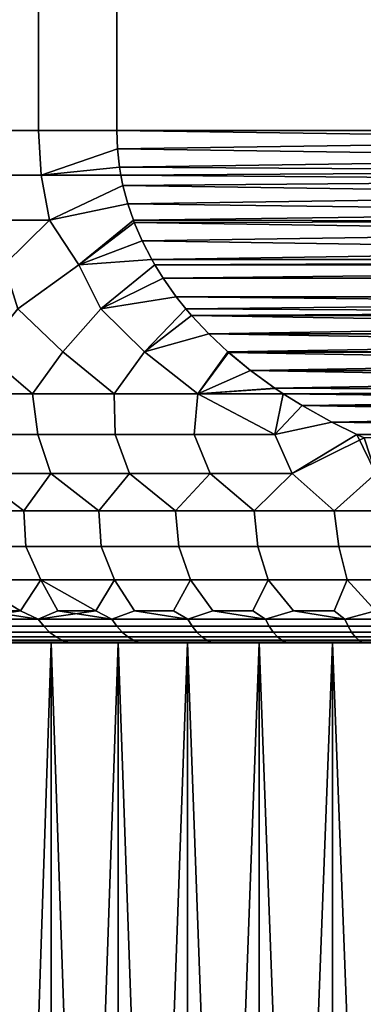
# Model space of a CAD drawing. Header units: metres. Extents: x -109 to 109, y -100 to 58.
# Tile 52 of 256: x -82.26 to -79.58, y 8.18 to 15.86. Entities that reach past the tile are written whole.
import ezdxf

# ---------------------------------------------------------------- set-up
doc = ezdxf.new("R2010")
doc.units = ezdxf.units.M
doc.layers.add('solid_21_062_100_XXX', color=7, linetype='CONTINUOUS')

msp = doc.modelspace()

# ---------------------------------------------------------------- linework, layer by layer
at = {"layer": 'solid_21_062_100_XXX'}
for points in [[(-82.70784, 15, 11.422026), (-82.111366, 15, 11.726574), (-82.111366, 23, 11.726574), (-82.70784, 23, 11.422026)], [(-82.111366, 15, -11.726574), (-82.70784, 15, -11.422026), (-82.70784, 23, -11.422026), (-82.111366, 23, -11.726574)], [(-82.111366, 15, 11.726574), (-81.5, 15, 12), (-81.5, 23, 12), (-82.111366, 23, 11.726574)], [(-81.5, 15, -12), (-82.111366, 15, -11.726574), (-82.111366, 23, -11.726574), (-81.5, 23, -12)], [(-71.5, 15, 12), (-71.5, 23, 12), (-81.5, 23, 12), (-81.5, 15, 12)], [(-71.5, 23, -12), (-71.5, 15, -12), (-81.5, 15, -12), (-81.5, 23, -12)], [(-82.089478, 14.650459, -11.723474), (-82.696609, 14.650459, -11.414207), (-82.70784, 15, -11.422026), (-82.111366, 15, -11.726574)], [(-82.70784, 15, 11.422026), (-82.696609, 14.650459, 11.414207), (-82.089478, 14.650459, 11.723474), (-82.111366, 15, 11.726574)], [(-81.494682, 14.857022, -12), (-82.089478, 14.650459, -11.723474), (-82.111366, 15, -11.726574), (-81.5, 15, -12)], [(-81.494698, 14.857216, 12), (-81.5, 15, 12), (-82.111366, 15, 11.726574), (-82.089478, 14.650459, 11.723474)], [(-71.521317, 14.714043, -12), (-81.494682, 14.857022, -12), (-81.5, 15, -12), (-71.505302, 14.857216, -12)], [(-71.505302, 14.857216, -12), (-81.5, 15, -12), (-71.5, 15, -12)], [(-71.5, 15, 12), (-81.5, 15, 12), (-81.494698, 14.857216, 12)], [(-71.5, 15, 12), (-81.494698, 14.857216, 12), (-81.478683, 14.714043, 12), (-71.505318, 14.857022, 12)], [(-81.494698, 14.857216, 12), (-82.089478, 14.650459, 11.723474), (-81.478683, 14.714043, 12)], [(-81.494682, 14.857022, -12), (-81.478638, 14.713709, -12), (-82.089478, 14.650459, -11.723474)], [(-71.531876, 14.650528, -12), (-81.478638, 14.713709, -12), (-81.494682, 14.857022, -12), (-71.521317, 14.714043, -12)], [(-71.505318, 14.857022, 12), (-81.478683, 14.714043, 12), (-81.468124, 14.650528, 12), (-71.521362, 14.713709, 12)], [(-81.478683, 14.714043, 12), (-82.089478, 14.650459, 11.723474), (-81.468124, 14.650528, 12)], [(-81.478638, 14.713709, -12), (-81.468117, 14.650512, -12), (-82.089478, 14.650459, -11.723474)], [(-71.548195, 14.570699, -12), (-81.468117, 14.650512, -12), (-81.478638, 14.713709, -12), (-71.531876, 14.650528, -12)], [(-71.521362, 14.713709, 12), (-81.468124, 14.650528, 12), (-81.451805, 14.570699, 12), (-71.531883, 14.650512, 12)], [(-82.696609, 14.650459, 11.414207), (-82.663116, 14.298781, 11.39007), (-82.024773, 14.298781, 11.713009), (-82.089478, 14.650459, 11.723474)], [(-82.024773, 14.298781, -11.713009), (-82.663116, 14.298781, -11.390069), (-82.696609, 14.650459, -11.414207), (-82.089478, 14.650459, -11.723474)], [(-81.451805, 14.570699, 12), (-81.468124, 14.650528, 12), (-82.089478, 14.650459, 11.723474), (-82.024773, 14.298781, 11.713009)], [(-81.451721, 14.57034, -12), (-82.024773, 14.298781, -11.713009), (-82.089478, 14.650459, -11.723474), (-81.468117, 14.650512, -12)], [(-71.586372, 14.426672, -12), (-81.451721, 14.57034, -12), (-81.468117, 14.650512, -12), (-71.548195, 14.570699, -12)], [(-71.531883, 14.650512, 12), (-81.451805, 14.570699, 12), (-81.413628, 14.426672, 12), (-71.548279, 14.57034, 12)], [(-81.451805, 14.570699, 12), (-82.024773, 14.298781, 11.713009), (-81.413628, 14.426672, 12)], [(-81.413567, 14.426476, -12), (-82.024773, 14.298781, -11.713009), (-81.451721, 14.57034, -12)], [(-71.629898, 14.298823, -12), (-81.413567, 14.426476, -12), (-81.451721, 14.57034, -12), (-71.586372, 14.426672, -12)], [(-71.548279, 14.57034, 12), (-81.413628, 14.426672, 12), (-81.370102, 14.298823, 12), (-71.586433, 14.426476, 12)], [(-81.413628, 14.426672, 12), (-82.024773, 14.298781, 11.713009), (-81.796288, 13.95061, 11.750161), (-81.370102, 14.298823, 12)], [(-81.796288, 13.95061, -11.750161), (-82.024773, 14.298781, -11.713009), (-81.413567, 14.426476, -12), (-81.370102, 14.298828, -12)], [(-71.636284, 14.282084, -12), (-81.370102, 14.298828, -12), (-81.413567, 14.426476, -12), (-71.629898, 14.298823, -12)], [(-71.586433, 14.426476, 12), (-81.370102, 14.298823, 12), (-81.363716, 14.282084, 12), (-71.629898, 14.298828, 12)], [(-82.024773, 14.298781, 11.713009), (-82.663116, 14.298781, 11.39007), (-82.37764, 13.95061, 11.470409)], [(-82.37764, 13.95061, -11.47041), (-82.663116, 14.298781, -11.390069), (-82.024773, 14.298781, -11.713009)], [(-82.024773, 14.298781, 11.713009), (-82.37764, 13.95061, 11.470409), (-82.271187, 13.607689, 11.427626), (-81.796288, 13.95061, 11.750161)], [(-82.271194, 13.607689, -11.427624), (-82.37764, 13.95061, -11.47041), (-82.024773, 14.298781, -11.713009), (-81.796288, 13.95061, -11.750161)], [(-81.796288, 13.95061, -11.750161), (-81.370102, 14.298828, -12), (-81.363686, 14.282003, -12)], [(-81.363716, 14.282084, 12), (-81.370102, 14.298823, 12), (-81.796288, 13.95061, 11.750161)], [(-71.698257, 14.137442, -12), (-81.363686, 14.282003, -12), (-81.370102, 14.298828, -12), (-71.636284, 14.282084, -12)], [(-71.629898, 14.298828, 12), (-81.363716, 14.282084, 12), (-81.301743, 14.137442, 12), (-71.636314, 14.282003, 12)], [(-81.301743, 14.137442, 12), (-81.363716, 14.282084, 12), (-81.796288, 13.95061, 11.750161)], [(-81.301712, 14.137367, -12), (-81.796288, 13.95061, -11.750161), (-81.363686, 14.282003, -12)], [(-71.773033, 13.992505, -12), (-81.301712, 14.137367, -12), (-81.363686, 14.282003, -12), (-71.698257, 14.137442, -12)], [(-71.636314, 14.282003, 12), (-81.301743, 14.137442, 12), (-81.226967, 13.992505, 12), (-71.698288, 14.137368, 12)], [(-81.301743, 14.137442, 12), (-81.796288, 13.95061, 11.750161), (-81.226967, 13.992505, 12)], [(-81.301712, 14.137367, -12), (-81.226982, 13.992528, -12), (-81.796288, 13.95061, -11.750161)], [(-71.773033, 13.992505, -12), (-81.226982, 13.992528, -12), (-81.301712, 14.137367, -12)], [(-71.698288, 14.137368, 12), (-81.226967, 13.992505, 12), (-81.202957, 13.950764, 12), (-71.773018, 13.992528, 12)], [(-81.623131, 13.607689, -11.732466), (-81.796288, 13.95061, -11.750161), (-81.226982, 13.992528, -12), (-81.202957, 13.950767, -12)], [(-81.226967, 13.992505, 12), (-81.796288, 13.95061, 11.750161), (-81.623131, 13.607689, 11.732468), (-81.202957, 13.950764, 12)], [(-71.773033, 13.992505, -12), (-71.797043, 13.950764, -12), (-81.202957, 13.950767, -12), (-81.226982, 13.992528, -12)], [(-71.773018, 13.992528, 12), (-81.202957, 13.950764, 12), (-81.138443, 13.847089, 12), (-71.797043, 13.950767, 12)], [(-81.921585, 13.271732, -11.475559), (-82.271194, 13.607689, -11.427624), (-81.796288, 13.95061, -11.750161), (-81.623131, 13.607689, -11.732466)], [(-81.796288, 13.95061, 11.750161), (-82.271187, 13.607689, 11.427626), (-81.921562, 13.271732, 11.47557), (-81.623131, 13.607689, 11.732468)], [(-81.623131, 13.607689, -11.732466), (-81.202957, 13.950767, -12), (-81.138542, 13.847238, -12)], [(-81.138443, 13.847089, 12), (-81.202957, 13.950764, 12), (-81.623131, 13.607689, 11.732468)], [(-71.797043, 13.950764, -12), (-71.861557, 13.847089, -12), (-81.138542, 13.847238, -12), (-81.202957, 13.950767, -12)], [(-71.861458, 13.847238, 12), (-71.797043, 13.950767, 12), (-81.138443, 13.847089, 12)], [(-81.035599, 13.701855, -12), (-81.623131, 13.607689, -11.732466), (-81.138542, 13.847238, -12)], [(-81.138443, 13.847089, 12), (-81.623131, 13.607689, 11.732468), (-81.0354, 13.701591, 12)], [(-71.9646, 13.701591, -12), (-81.035599, 13.701855, -12), (-81.138542, 13.847238, -12), (-71.861557, 13.847089, -12)], [(-71.861458, 13.847238, 12), (-81.138443, 13.847089, 12), (-81.0354, 13.701591, 12), (-71.964401, 13.701855, 12)], [(-81.284409, 13.271732, -11.755488), (-81.623131, 13.607689, -11.732466), (-81.035599, 13.701855, -12), (-80.960709, 13.607801, -12)], [(-81.0354, 13.701591, 12), (-81.623131, 13.607689, 11.732468), (-81.284386, 13.271732, 11.755498), (-80.960701, 13.60779, 12)], [(-72.083092, 13.556369, -12), (-80.960709, 13.607801, -12), (-81.035599, 13.701855, -12), (-72.039299, 13.60779, -12)], [(-72.039299, 13.60779, -12), (-81.035599, 13.701855, -12), (-71.9646, 13.701591, -12)], [(-71.964401, 13.701855, 12), (-81.0354, 13.701591, 12), (-80.960701, 13.60779, 12)], [(-71.964401, 13.701855, 12), (-80.960701, 13.60779, 12), (-80.916908, 13.556369, 12), (-72.039291, 13.607801, 12)], [(-82.158516, 12.944422, -11.210818), (-82.542465, 13.271732, -11.161123), (-82.271194, 13.607689, -11.427624), (-81.921585, 13.271732, -11.475559)], [(-82.271187, 13.607689, 11.427626), (-82.542442, 13.271732, 11.161136), (-82.158531, 12.944422, 11.210811), (-81.921562, 13.271732, 11.47557)], [(-81.520439, 12.944422, -11.51071), (-81.921585, 13.271732, -11.475559), (-81.623131, 13.607689, -11.732466), (-81.284409, 13.271732, -11.755488)], [(-81.623131, 13.607689, 11.732468), (-81.921562, 13.271732, 11.47557), (-81.520454, 12.944422, 11.510704), (-81.284386, 13.271732, 11.755498)], [(-81.284409, 13.271732, -11.755488), (-80.960709, 13.607801, -12), (-80.917175, 13.556676, -12)], [(-80.916908, 13.556369, 12), (-80.960701, 13.60779, 12), (-81.284386, 13.271732, 11.755498)], [(-72.083092, 13.556369, -12), (-80.917175, 13.556676, -12), (-80.960709, 13.607801, -12)], [(-72.082825, 13.556676, 12), (-72.039291, 13.607801, 12), (-80.916908, 13.556369, 12)], [(-80.781952, 13.411857, -12), (-81.284409, 13.271732, -11.755488), (-80.917175, 13.556676, -12)], [(-80.916908, 13.556369, 12), (-81.284386, 13.271732, 11.755498), (-80.781624, 13.411524, 12)], [(-72.083092, 13.556369, -12), (-80.781952, 13.411857, -12), (-80.917175, 13.556676, -12)], [(-72.218048, 13.411857, 12), (-72.082825, 13.556676, 12), (-80.916908, 13.556369, 12)], [(-72.218048, 13.411857, 12), (-80.916908, 13.556369, 12), (-80.781624, 13.411524, 12)], [(-72.218376, 13.411524, -12), (-80.781952, 13.411857, -12), (-72.083092, 13.556369, -12)], [(-80.866539, 12.944422, -11.77432), (-81.284409, 13.271732, -11.755488), (-80.781952, 13.411857, -12), (-80.633057, 13.271733, -12)], [(-80.781624, 13.411524, 12), (-81.284386, 13.271732, 11.755498), (-80.866547, 12.944422, 11.774315), (-80.633049, 13.271733, 12)], [(-72.366951, 13.271734, -12), (-80.633057, 13.271733, -12), (-80.781952, 13.411857, -12)], [(-72.366951, 13.271734, -12), (-80.781952, 13.411857, -12), (-72.218376, 13.411524, -12)], [(-72.218048, 13.411857, 12), (-80.781624, 13.411524, 12), (-80.633049, 13.271733, 12)], [(-72.218048, 13.411857, 12), (-80.633049, 13.271733, 12), (-72.366943, 13.271733, 12)], [(-82.542442, 13.271732, 11.161136), (-82.77877, 12.944422, 10.875581), (-82.158531, 12.944422, 11.210811)], [(-82.158516, 12.944422, -11.210818), (-82.778755, 12.944422, -10.87559), (-82.542465, 13.271732, -11.161123)], [(-81.921562, 13.271732, 11.47557), (-82.158531, 12.944422, 11.210811), (-81.520454, 12.944422, 11.510704)], [(-81.520439, 12.944422, -11.51071), (-82.158516, 12.944422, -11.210818), (-81.921585, 13.271732, -11.475559)], [(-81.284386, 13.271732, 11.755498), (-81.520454, 12.944422, 11.510704), (-80.866547, 12.944422, 11.774315)], [(-80.866539, 12.944422, -11.77432), (-81.520439, 12.944422, -11.51071), (-81.284409, 13.271732, -11.755488)], [(-80.628479, 13.267694, 12), (-80.633049, 13.271733, 12), (-80.866547, 12.944422, 11.774315)], [(-80.456528, 13.125757, 12), (-80.628479, 13.267694, 12), (-80.866547, 12.944422, 11.774315)], [(-80.866539, 12.944422, -11.77432), (-80.633057, 13.271733, -12), (-80.628914, 13.268078, -12)], [(-80.457024, 13.126146, -12), (-80.866539, 12.944422, -11.77432), (-80.628914, 13.268078, -12)], [(-72.371521, 13.267694, -12), (-80.633057, 13.271733, -12), (-72.366951, 13.271734, -12)], [(-72.371521, 13.267694, -12), (-80.628914, 13.268078, -12), (-80.633057, 13.271733, -12)], [(-72.366943, 13.271733, 12), (-80.633049, 13.271733, 12), (-80.628479, 13.267694, 12)], [(-72.371521, 13.267694, -12), (-80.457024, 13.126146, -12), (-80.628914, 13.268078, -12)], [(-72.371086, 13.268078, 12), (-72.366943, 13.271733, 12), (-80.628479, 13.267694, 12)], [(-72.542976, 13.126146, 12), (-72.371086, 13.268078, 12), (-80.628479, 13.267694, 12)], [(-72.542976, 13.126146, 12), (-80.628479, 13.267694, 12), (-80.456528, 13.125757, 12)], [(-72.543472, 13.125757, -12), (-80.457024, 13.126146, -12), (-72.371521, 13.267694, -12)], [(-80.456528, 13.125757, 12), (-80.866547, 12.944422, 11.774315), (-80.264847, 12.986665, 12)], [(-80.457024, 13.126146, -12), (-80.265427, 12.987057, -12), (-80.866539, 12.944422, -11.77432)], [(-72.543472, 13.125757, -12), (-80.265427, 12.987057, -12), (-80.457024, 13.126146, -12)], [(-72.542976, 13.126146, 12), (-80.456528, 13.125757, 12), (-72.734573, 12.987057, 12)], [(-72.734573, 12.987057, 12), (-80.456528, 13.125757, 12), (-80.264847, 12.986665, 12)], [(-72.735153, 12.986665, -12), (-80.265427, 12.987057, -12), (-72.543472, 13.125757, -12)], [(-82.158531, 12.944422, 11.210811), (-82.77877, 12.944422, 10.875581), (-82.700897, 12.627393, 10.739607), (-82.114845, 12.627393, 11.057295)], [(-82.700912, 12.627393, -10.739595), (-82.778755, 12.944422, -10.87559), (-82.158516, 12.944422, -11.210818), (-82.114868, 12.627393, -11.057284)], [(-81.520454, 12.944422, 11.510704), (-82.158531, 12.944422, 11.210811), (-82.114845, 12.627393, 11.057295), (-81.512573, 12.627393, 11.343032)], [(-82.114868, 12.627393, -11.057284), (-82.158516, 12.944422, -11.210818), (-81.520439, 12.944422, -11.51071), (-81.512596, 12.627393, -11.343022)], [(-80.866547, 12.944422, 11.774315), (-81.520454, 12.944422, 11.510704), (-81.512573, 12.627393, 11.343032), (-80.895813, 12.627393, 11.595993)], [(-81.512596, 12.627393, -11.343022), (-81.520439, 12.944422, -11.51071), (-80.866539, 12.944422, -11.77432), (-80.895836, 12.627393, -11.595984)], [(-80.26638, 12.627393, -11.815441), (-80.895836, 12.627393, -11.595984), (-80.866539, 12.944422, -11.77432)], [(-80.200996, 12.944057, 12), (-80.866547, 12.944422, 11.774315), (-80.895813, 12.627393, 11.595993), (-80.266357, 12.627393, 11.815448)], [(-80.264847, 12.986665, 12), (-80.866547, 12.944422, 11.774315), (-80.200996, 12.944057, 12)], [(-80.26638, 12.627393, -11.815441), (-80.866539, 12.944422, -11.77432), (-80.265427, 12.987057, -12), (-80.201012, 12.944067, -12)], [(-80.26638, 12.627393, -11.815441), (-80.201012, 12.944067, -12), (-80.053818, 12.852178, -12)], [(-80.053139, 12.851773, 12), (-80.200996, 12.944057, 12), (-80.266357, 12.627393, 11.815448)], [(-72.799004, 12.944057, -12), (-80.201012, 12.944067, -12), (-80.265427, 12.987057, -12)], [(-72.799004, 12.944057, -12), (-80.265427, 12.987057, -12), (-72.735153, 12.986665, -12)], [(-72.734573, 12.987057, 12), (-80.264847, 12.986665, 12), (-80.200996, 12.944057, 12)], [(-72.946861, 12.851773, -12), (-80.053818, 12.852178, -12), (-80.201012, 12.944067, -12)], [(-72.946861, 12.851773, -12), (-80.201012, 12.944067, -12), (-72.799004, 12.944057, -12)], [(-72.734573, 12.987057, 12), (-80.200996, 12.944057, 12), (-72.798988, 12.944067, 12)], [(-72.798988, 12.944067, 12), (-80.200996, 12.944057, 12), (-80.053139, 12.851773, 12)], [(-72.946182, 12.852178, 12), (-72.798988, 12.944067, 12), (-80.053139, 12.851773, 12)], [(-79.821922, 12.722777, -12), (-80.26638, 12.627393, -11.815441), (-80.053818, 12.852178, -12)], [(-80.053139, 12.851773, 12), (-80.266357, 12.627393, 11.815448), (-79.821236, 12.722417, 12)], [(-72.946861, 12.851773, -12), (-79.821922, 12.722777, -12), (-80.053818, 12.852178, -12)], [(-73.178078, 12.722777, 12), (-72.946182, 12.852178, 12), (-80.053139, 12.851773, 12)], [(-73.178078, 12.722777, 12), (-80.053139, 12.851773, 12), (-79.821236, 12.722417, 12)], [(-73.178764, 12.722417, -12), (-79.821922, 12.722777, -12), (-72.946861, 12.851773, -12)], [(-80.130409, 12.322234, -11.670896), (-80.26638, 12.627393, -11.815441), (-79.821922, 12.722777, -12), (-79.627846, 12.626903, -12)], [(-79.821236, 12.722417, 12), (-80.266357, 12.627393, 11.815448), (-80.130402, 12.322234, 11.670898), (-79.627838, 12.626899, 12)], [(-73.372162, 12.626899, -12), (-79.627846, 12.626903, -12), (-79.821922, 12.722777, -12)], [(-73.372162, 12.626899, -12), (-79.821922, 12.722777, -12), (-73.178764, 12.722417, -12)], [(-73.178078, 12.722777, 12), (-79.821236, 12.722417, 12), (-79.627838, 12.626899, 12)], [(-73.178078, 12.722777, 12), (-79.627838, 12.626899, 12), (-73.372154, 12.626903, 12)], [(-82.014633, 12.322234, -10.907727), (-82.611267, 12.322234, -10.584992), (-82.700912, 12.627393, -10.739595), (-82.114868, 12.627393, -11.057284)], [(-82.700897, 12.627393, 10.739607), (-82.611259, 12.322234, 10.584997), (-82.014626, 12.322234, 10.907732), (-82.114845, 12.627393, 11.057295)], [(-81.401009, 12.322234, -11.196866), (-82.014633, 12.322234, -10.907727), (-82.114868, 12.627393, -11.057284), (-81.512596, 12.627393, -11.343022)], [(-82.114845, 12.627393, 11.057295), (-82.014626, 12.322234, 10.907732), (-81.401001, 12.322234, 11.19687), (-81.512573, 12.627393, 11.343032)], [(-80.772285, 12.322234, -11.451517), (-81.401009, 12.322234, -11.196866), (-81.512596, 12.627393, -11.343022), (-80.895836, 12.627393, -11.595984)], [(-81.512573, 12.627393, 11.343032), (-81.401001, 12.322234, 11.19687), (-80.772278, 12.322234, 11.45152), (-80.895813, 12.627393, 11.595993)], [(-80.130409, 12.322234, -11.670896), (-80.772285, 12.322234, -11.451517), (-80.895836, 12.627393, -11.595984), (-80.26638, 12.627393, -11.815441)], [(-80.895813, 12.627393, 11.595993), (-80.772278, 12.322234, 11.45152), (-80.130402, 12.322234, 11.670898), (-80.266357, 12.627393, 11.815448)], [(-80.130409, 12.322234, -11.670896), (-79.627846, 12.626903, -12), (-79.569511, 12.600049, -12)], [(-79.627838, 12.626899, 12), (-80.130402, 12.322234, 11.670898), (-79.804199, 12.03047, 11.55971), (-79.477341, 12.322234, 11.85433)], [(-73.431183, 12.599733, -12), (-79.569511, 12.600049, -12), (-79.627846, 12.626903, -12)], [(-73.431183, 12.599733, -12), (-79.627846, 12.626903, -12), (-73.372162, 12.626899, -12)], [(-73.372154, 12.626903, 12), (-79.627838, 12.626899, 12), (-79.568817, 12.599733, 12)], [(-79.568817, 12.599733, 12), (-79.627838, 12.626899, 12), (-79.477341, 12.322234, 11.85433)], [(-79.569511, 12.600049, -12), (-79.477348, 12.322234, -11.854327), (-79.80407, 12.03047, -11.559748), (-80.130409, 12.322234, -11.670896)], [(-82.611259, 12.322234, 10.584997), (-82.791405, 12.03047, 10.245141), (-82.224403, 12.03047, 10.572411)], [(-82.611267, 12.322234, -10.584992), (-82.224236, 12.03047, -10.572498), (-82.791237, 12.03047, -10.245244)], [(-82.014633, 12.322234, -10.907727), (-82.224236, 12.03047, -10.572498), (-82.611267, 12.322234, -10.584992)], [(-82.014626, 12.322234, 10.907732), (-82.611259, 12.322234, 10.584997), (-82.224403, 12.03047, 10.572411)], [(-82.014626, 12.322234, 10.907732), (-82.224403, 12.03047, 10.572411), (-81.640427, 12.03047, 10.868332)], [(-82.014633, 12.322234, -10.907727), (-81.640274, 12.03047, -10.868406), (-82.224236, 12.03047, -10.572498)], [(-81.401009, 12.322234, -11.196866), (-81.640274, 12.03047, -10.868406), (-82.014633, 12.322234, -10.907727)], [(-81.401001, 12.322234, 11.19687), (-82.014626, 12.322234, 10.907732), (-81.640427, 12.03047, 10.868332)], [(-81.401001, 12.322234, 11.19687), (-81.640427, 12.03047, 10.868332), (-81.041214, 12.03047, 11.132028)], [(-81.401009, 12.322234, -11.196866), (-81.041061, 12.03047, -11.132089), (-81.640274, 12.03047, -10.868406)], [(-80.772285, 12.322234, -11.451517), (-81.041061, 12.03047, -11.132089), (-81.401009, 12.322234, -11.196866)], [(-80.772278, 12.322234, 11.45152), (-81.401001, 12.322234, 11.19687), (-81.041214, 12.03047, 11.132028)], [(-80.772278, 12.322234, 11.45152), (-81.041214, 12.03047, 11.132028), (-80.428528, 12.03047, 11.362715)], [(-80.772285, 12.322234, -11.451517), (-80.428391, 12.03047, -11.362763), (-81.041061, 12.03047, -11.132089)], [(-80.130409, 12.322234, -11.670896), (-80.428391, 12.03047, -11.362763), (-80.772285, 12.322234, -11.451517)], [(-80.130402, 12.322234, 11.670898), (-80.772278, 12.322234, 11.45152), (-80.428528, 12.03047, 11.362715)], [(-80.130402, 12.322234, 11.670898), (-80.428528, 12.03047, 11.362715), (-79.804199, 12.03047, 11.55971)], [(-80.130409, 12.322234, -11.670896), (-79.80407, 12.03047, -11.559748), (-80.428391, 12.03047, -11.362763)], [(-79.477341, 12.322234, 11.85433), (-79.804199, 12.03047, 11.55971), (-79.170074, 12.03047, 11.722429)], [(-79.477348, 12.322234, -11.854327), (-79.169952, 12.03047, -11.722457), (-79.80407, 12.03047, -11.559748)], [(-82.224403, 12.03047, 10.572411), (-82.791405, 12.03047, 10.245141), (-82.779419, 11.753561, 9.993644), (-82.209198, 11.753561, 10.330011)], [(-82.224236, 12.03047, -10.572498), (-82.209198, 11.753561, -10.330011), (-82.779419, 11.753561, -9.993644), (-82.791237, 12.03047, -10.245244)], [(-81.640427, 12.03047, 10.868332), (-82.224403, 12.03047, 10.572411), (-82.209198, 11.753561, 10.330011), (-81.621002, 11.753561, 10.633878)], [(-81.640274, 12.03047, -10.868406), (-81.621002, 11.753561, -10.633878), (-82.209198, 11.753561, -10.330011), (-82.224236, 12.03047, -10.572498)], [(-81.041214, 12.03047, 11.132028), (-81.640427, 12.03047, 10.868332), (-81.621002, 11.753561, 10.633878), (-81.016701, 11.753561, 10.904285)], [(-81.041061, 12.03047, -11.132089), (-81.016701, 11.753561, -10.904285), (-81.621002, 11.753561, -10.633878), (-81.640274, 12.03047, -10.868406)], [(-80.428528, 12.03047, 11.362715), (-81.041214, 12.03047, 11.132028), (-81.016701, 11.753561, 10.904285), (-80.398186, 11.753561, 11.140385)], [(-80.428391, 12.03047, -11.362763), (-80.398186, 11.753561, -11.140385), (-81.016701, 11.753561, -10.904285), (-81.041061, 12.03047, -11.132089)], [(-79.804199, 12.03047, 11.55971), (-80.428528, 12.03047, 11.362715), (-80.398186, 11.753561, 11.140385), (-79.76741, 11.753561, 11.341432)], [(-79.80407, 12.03047, -11.559748), (-79.76741, 11.753561, -11.341432), (-80.398186, 11.753561, -11.140385), (-80.428391, 12.03047, -11.362763)], [(-79.170074, 12.03047, 11.722429), (-79.804199, 12.03047, 11.55971), (-79.76741, 11.753561, 11.341432), (-79.12635, 11.753561, 11.506795)], [(-79.169952, 12.03047, -11.722457), (-79.12635, 11.753561, -11.506795), (-79.76741, 11.753561, -11.341432), (-79.80407, 12.03047, -11.559748)], [(-82.652275, 11.492891, 9.791292), (-82.093597, 11.492891, 10.12085), (-82.209198, 11.753561, 10.330011), (-82.779419, 11.753561, 9.993644)], [(-82.093597, 11.492891, -10.12085), (-82.652275, 11.492891, -9.791292), (-82.779419, 11.753561, -9.993644), (-82.209198, 11.753561, -10.330011)], [(-82.093597, 11.492891, 10.12085), (-81.517319, 11.492891, 10.418563), (-81.621002, 11.753561, 10.633878), (-82.209198, 11.753561, 10.330011)], [(-81.517319, 11.492891, -10.418563), (-82.093597, 11.492891, -10.12085), (-82.209198, 11.753561, -10.330011), (-81.621002, 11.753561, -10.633878)], [(-81.517319, 11.492891, 10.418563), (-80.925247, 11.492891, 10.683496), (-81.016701, 11.753561, 10.904285), (-81.621002, 11.753561, 10.633878)], [(-80.925247, 11.492891, -10.683496), (-81.517319, 11.492891, -10.418563), (-81.621002, 11.753561, -10.633878), (-81.016701, 11.753561, -10.904285)], [(-80.925247, 11.492891, 10.683496), (-80.31926, 11.492891, 10.914814), (-80.398186, 11.753561, 11.140385), (-81.016701, 11.753561, 10.904285)], [(-80.31926, 11.492891, -10.914814), (-80.925247, 11.492891, -10.683496), (-81.016701, 11.753561, -10.904285), (-80.398186, 11.753561, -11.140385)], [(-80.31926, 11.492891, 10.914814), (-79.701248, 11.492891, 11.111791), (-79.76741, 11.753561, 11.341432), (-80.398186, 11.753561, 11.140385)], [(-79.701248, 11.492891, -11.111791), (-80.31926, 11.492891, -10.914814), (-80.398186, 11.753561, -11.140385), (-79.76741, 11.753561, -11.341432)], [(-79.701248, 11.492891, 11.111791), (-79.073174, 11.492891, 11.273806), (-79.12635, 11.753561, 11.506795), (-79.76741, 11.753561, 11.341432)], [(-79.073174, 11.492891, -11.273806), (-79.701248, 11.492891, -11.111791), (-79.76741, 11.753561, -11.341432), (-79.12635, 11.753561, -11.506795)], [(-82.250053, 11.25, 9.735986), (-82.093597, 11.492891, 10.12085), (-82.652275, 11.492891, 9.791292)], [(-82.536041, 11.25, 9.561316), (-82.250053, 11.25, 9.735986), (-82.652275, 11.492891, 9.791292)], [(-82.250053, 11.25, -9.735985), (-82.652275, 11.492891, -9.791292), (-82.093597, 11.492891, -10.12085)], [(-82.250053, 11.25, -9.735985), (-82.536041, 11.25, -9.561316), (-82.652275, 11.492891, -9.791292)], [(-82.113396, 11.186123, 9.722684), (-81.959015, 11.25, 9.902103), (-82.093597, 11.492891, 10.12085), (-82.250053, 11.25, 9.735986)], [(-82.113396, 11.186123, -9.722684), (-82.250053, 11.25, -9.735985), (-82.093597, 11.492891, -10.12085), (-81.959015, 11.25, -9.902102)], [(-81.663185, 11.25, 10.059525), (-81.517319, 11.492891, 10.418563), (-82.093597, 11.492891, 10.12085)], [(-81.959015, 11.25, 9.902103), (-81.663185, 11.25, 10.059525), (-82.093597, 11.492891, 10.12085)], [(-81.663185, 11.25, -10.059524), (-81.959015, 11.25, -9.902102), (-82.093597, 11.492891, -10.12085), (-81.517319, 11.492891, -10.418563)], [(-81.538574, 11.186123, 10.032625), (-81.362823, 11.25, 10.208109), (-81.517319, 11.492891, 10.418563), (-81.663185, 11.25, 10.059525)], [(-81.538574, 11.186123, -10.032625), (-81.663185, 11.25, -10.059524), (-81.517319, 11.492891, -10.418563), (-81.362823, 11.25, -10.208108)], [(-81.362823, 11.25, 10.208109), (-81.058189, 11.25, 10.347728), (-80.925247, 11.492891, 10.683496), (-81.517319, 11.492891, 10.418563)], [(-81.058189, 11.25, -10.347727), (-81.362823, 11.25, -10.208108), (-81.517319, 11.492891, -10.418563), (-80.925247, 11.492891, -10.683496)], [(-80.946701, 11.186123, 10.308619), (-80.74955, 11.25, 10.478257), (-80.925247, 11.492891, 10.683496), (-81.058189, 11.25, 10.347728)], [(-80.946701, 11.186123, -10.308619), (-81.058189, 11.25, -10.347727), (-80.925247, 11.492891, -10.683496), (-80.74955, 11.25, -10.478256)], [(-80.74955, 11.25, 10.478257), (-80.43718, 11.25, 10.599584), (-80.31926, 11.492891, 10.914814), (-80.925247, 11.492891, 10.683496)], [(-80.43718, 11.25, -10.599583), (-80.74955, 11.25, -10.478256), (-80.925247, 11.492891, -10.683496), (-80.31926, 11.492891, -10.914814)], [(-80.33979, 11.186123, 10.54973), (-80.121346, 11.25, 10.7116), (-80.31926, 11.492891, 10.914814), (-80.43718, 11.25, 10.599584)], [(-80.33979, 11.186123, -10.54973), (-80.43718, 11.25, -10.599583), (-80.31926, 11.492891, -10.914814), (-80.121346, 11.25, -10.711599)], [(-80.121346, 11.25, 10.7116), (-79.802338, 11.25, 10.814208), (-79.701248, 11.492891, 11.111791), (-80.31926, 11.492891, 10.914814)], [(-79.802338, 11.25, -10.814208), (-80.121346, 11.25, -10.711599), (-80.31926, 11.492891, -10.914814), (-79.701248, 11.492891, -11.111791)], [(-79.719879, 11.186123, 10.755146), (-79.480423, 11.25, 10.907318), (-79.701248, 11.492891, 11.111791), (-79.802338, 11.25, 10.814208)], [(-79.719879, 11.186123, -10.755146), (-79.802338, 11.25, -10.814208), (-79.701248, 11.492891, -11.111791), (-79.480423, 11.25, -10.907318)], [(-79.480423, 11.25, 10.907318), (-79.155899, 11.25, 10.990849), (-79.073174, 11.492891, 11.273806), (-79.701248, 11.492891, 11.111791)], [(-79.155899, 11.25, -10.990848), (-79.480423, 11.25, -10.907318), (-79.701248, 11.492891, -11.111791), (-79.073174, 11.492891, -11.273806)], [(-82.113396, 11.186123, 9.722684), (-82.536041, 11.25, 9.561316), (-82.66922, 11.186123, 9.379845)], [(-82.66922, 11.186123, -9.379845), (-82.536041, 11.25, -9.561316), (-82.250053, 11.25, -9.735985)], [(-82.66922, 11.186123, -9.379845), (-82.250053, 11.25, -9.735985), (-82.113396, 11.186123, -9.722684)], [(-82.113396, 11.186123, 9.722684), (-82.250053, 11.25, 9.735986), (-82.536041, 11.25, 9.561316)], [(-81.538574, 11.186123, 10.032625), (-81.959015, 11.25, 9.902103), (-82.113396, 11.186123, 9.722684)], [(-82.113396, 11.186123, -9.722684), (-81.959015, 11.25, -9.902102), (-81.663185, 11.25, -10.059524)], [(-82.113396, 11.186123, -9.722684), (-81.663185, 11.25, -10.059524), (-81.538574, 11.186123, -10.032625)], [(-81.538574, 11.186123, 10.032625), (-81.663185, 11.25, 10.059525), (-81.959015, 11.25, 9.902103)], [(-80.946701, 11.186123, 10.308619), (-81.362823, 11.25, 10.208109), (-81.538574, 11.186123, 10.032625)], [(-80.946701, 11.186123, -10.308619), (-81.538574, 11.186123, -10.032625), (-81.362823, 11.25, -10.208108), (-81.058189, 11.25, -10.347727)], [(-80.946701, 11.186123, 10.308619), (-81.058189, 11.25, 10.347728), (-81.362823, 11.25, 10.208109)], [(-80.33979, 11.186123, 10.54973), (-80.74955, 11.25, 10.478257), (-80.946701, 11.186123, 10.308619)], [(-80.33979, 11.186123, -10.54973), (-80.946701, 11.186123, -10.308619), (-80.74955, 11.25, -10.478256), (-80.43718, 11.25, -10.599583)], [(-80.33979, 11.186123, 10.54973), (-80.43718, 11.25, 10.599584), (-80.74955, 11.25, 10.478257)], [(-79.719879, 11.186123, 10.755146), (-80.121346, 11.25, 10.7116), (-80.33979, 11.186123, 10.54973)], [(-79.719879, 11.186123, -10.755146), (-80.33979, 11.186123, -10.54973), (-80.121346, 11.25, -10.711599), (-79.802338, 11.25, -10.814208)], [(-79.719879, 11.186123, 10.755146), (-79.802338, 11.25, 10.814208), (-80.121346, 11.25, 10.7116)], [(-79.089073, 11.186123, 10.92417), (-79.480423, 11.25, 10.907318), (-79.719879, 11.186123, 10.755146)], [(-79.089073, 11.186123, -10.92417), (-79.719879, 11.186123, -10.755146), (-79.480423, 11.25, -10.907318), (-79.155899, 11.25, -10.990848)], [(-82.66922, 11.186123, -9.379845), (-82.113396, 11.186123, -9.722684), (-82.069862, 11.130522, -9.647284), (-82.621376, 11.130522, -9.307103)], [(-82.113396, 11.186123, 9.722684), (-82.66922, 11.186123, 9.379845), (-82.621376, 11.130522, 9.307103), (-82.069862, 11.130522, 9.647284)], [(-82.113396, 11.186123, -9.722684), (-81.538574, 11.186123, -10.032625), (-81.499496, 11.130522, -9.95482), (-82.069862, 11.130522, -9.647284)], [(-81.538574, 11.186123, 10.032625), (-82.113396, 11.186123, 9.722684), (-82.069862, 11.130522, 9.647284), (-81.499496, 11.130522, 9.95482)], [(-81.538574, 11.186123, -10.032625), (-80.946701, 11.186123, -10.308619), (-80.912216, 11.130522, -10.228673), (-81.499496, 11.130522, -9.95482)], [(-80.946701, 11.186123, 10.308619), (-81.538574, 11.186123, 10.032625), (-81.499496, 11.130522, 9.95482), (-80.912216, 11.130522, 10.228673)], [(-80.946701, 11.186123, -10.308619), (-80.33979, 11.186123, -10.54973), (-80.310013, 11.130522, -10.467916), (-80.912216, 11.130522, -10.228673)], [(-80.33979, 11.186123, 10.54973), (-80.946701, 11.186123, 10.308619), (-80.912216, 11.130522, 10.228673), (-80.310013, 11.130522, 10.467916)], [(-80.33979, 11.186123, -10.54973), (-79.719879, 11.186123, -10.755146), (-79.694908, 11.130522, -10.671738), (-80.310013, 11.130522, -10.467916)], [(-79.719879, 11.186123, 10.755146), (-80.33979, 11.186123, 10.54973), (-80.310013, 11.130522, 10.467916), (-79.694908, 11.130522, 10.671738)], [(-79.719879, 11.186123, -10.755146), (-79.089073, 11.186123, -10.92417), (-79.069, 11.130522, -10.83945), (-79.694908, 11.130522, -10.671738)], [(-79.089073, 11.186123, 10.92417), (-79.719879, 11.186123, 10.755146), (-79.694908, 11.130522, 10.671738), (-79.069, 11.130522, 10.83945)], [(-82.621376, 11.130522, -9.307103), (-82.069862, 11.130522, -9.647284), (-82.023689, 11.0842, -9.567317), (-82.570641, 11.0842, -9.229956)], [(-82.069862, 11.130522, 9.647284), (-82.621376, 11.130522, 9.307103), (-82.570641, 11.0842, 9.229956), (-82.023689, 11.0842, 9.567317)], [(-82.570641, 11.0842, -9.229956), (-82.023689, 11.0842, -9.567317), (-81.97538, 11.047651, -9.483638), (-82.51754, 11.047651, -9.149228)], [(-82.023689, 11.0842, 9.567317), (-82.570641, 11.0842, 9.229956), (-82.51754, 11.047651, 9.149228), (-81.97538, 11.047651, 9.483638)], [(-82.069862, 11.130522, -9.647284), (-81.499496, 11.130522, -9.95482), (-81.458061, 11.0842, -9.872304), (-82.023689, 11.0842, -9.567317)], [(-81.499496, 11.130522, 9.95482), (-82.069862, 11.130522, 9.647284), (-82.023689, 11.0842, 9.567317), (-81.458061, 11.0842, 9.872304)], [(-82.023689, 11.0842, -9.567317), (-81.458061, 11.0842, -9.872304), (-81.414696, 11.047651, -9.785958), (-81.97538, 11.047651, -9.483638)], [(-81.458061, 11.0842, 9.872304), (-82.023689, 11.0842, 9.567317), (-81.97538, 11.047651, 9.483638), (-81.414696, 11.047651, 9.785958)], [(-81.499496, 11.130522, -9.95482), (-80.912216, 11.130522, -10.228673), (-80.875648, 11.0842, -10.143888), (-81.458061, 11.0842, -9.872304)], [(-80.912216, 11.130522, 10.228673), (-81.499496, 11.130522, 9.95482), (-81.458061, 11.0842, 9.872304), (-80.875648, 11.0842, 10.143888)], [(-81.458061, 11.0842, -9.872304), (-80.875648, 11.0842, -10.143888), (-80.837372, 11.047651, -10.055166), (-81.414696, 11.047651, -9.785958)], [(-80.875648, 11.0842, 10.143888), (-81.458061, 11.0842, 9.872304), (-81.414696, 11.047651, 9.785958), (-80.837372, 11.047651, 10.055166)], [(-80.912216, 11.130522, -10.228673), (-80.310013, 11.130522, -10.467916), (-80.278427, 11.0842, -10.381146), (-80.875648, 11.0842, -10.143888)], [(-80.310013, 11.130522, 10.467916), (-80.912216, 11.130522, 10.228673), (-80.875648, 11.0842, 10.143888), (-80.278427, 11.0842, 10.381146)], [(-80.875648, 11.0842, -10.143888), (-80.278427, 11.0842, -10.381146), (-80.245384, 11.047651, -10.29035), (-80.837372, 11.047651, -10.055166)], [(-80.278427, 11.0842, 10.381146), (-80.875648, 11.0842, 10.143888), (-80.837372, 11.047651, 10.055166), (-80.245384, 11.047651, 10.29035)], [(-80.310013, 11.130522, -10.467916), (-79.694908, 11.130522, -10.671738), (-79.668427, 11.0842, -10.58328), (-80.278427, 11.0842, -10.381146)], [(-79.694908, 11.130522, 10.671738), (-80.310013, 11.130522, 10.467916), (-80.278427, 11.0842, 10.381146), (-79.668427, 11.0842, 10.58328)], [(-80.278427, 11.0842, -10.381146), (-79.668427, 11.0842, -10.58328), (-79.640717, 11.047651, -10.490715), (-80.245384, 11.047651, -10.29035)], [(-79.668427, 11.0842, 10.58328), (-80.278427, 11.0842, 10.381146), (-80.245384, 11.047651, 10.29035), (-79.640717, 11.047651, 10.490715)], [(-79.694908, 11.130522, -10.671738), (-79.069, 11.130522, -10.83945), (-79.047699, 11.0842, -10.749602), (-79.668427, 11.0842, -10.58328)], [(-79.069, 11.130522, 10.83945), (-79.694908, 11.130522, 10.671738), (-79.668427, 11.0842, 10.58328), (-79.047699, 11.0842, 10.749602)], [(-79.668427, 11.0842, -10.58328), (-79.047699, 11.0842, -10.749602), (-79.025421, 11.047651, -10.655582), (-79.640717, 11.047651, -10.490715)], [(-79.047699, 11.0842, 10.749602), (-79.668427, 11.0842, 10.58328), (-79.640717, 11.047651, 10.490715), (-79.025421, 11.047651, 10.655582)], [(-82.548424, 11, -8.760629), (-82.281036, 11, -8.939331), (-82.0112, 11, -8.31728), (-82.512772, 11, -7.962225)], [(-82.548393, 11, 8.76065), (-82.512772, 11, 7.962225), (-82.0112, 11, 8.31728), (-82.281006, 11, 8.939351)], [(-82.51754, 11.047651, -9.149228), (-81.97538, 11.047651, -9.483638), (-81.925438, 11.021266, -9.397141), (-82.462654, 11.021266, -9.065781)], [(-81.97538, 11.047651, 9.483638), (-82.51754, 11.047651, 9.149228), (-82.462654, 11.021266, 9.065781), (-81.925438, 11.021266, 9.397141)], [(-82.26474, 3.400415, -8.143604), (-82.512787, 3.400415, -7.962217), (-82.512772, 11, -7.962225), (-82.0112, 11, -8.31728)], [(-82.26474, 3.400415, 8.143604), (-82.011223, 3.400415, 8.317267), (-82.0112, 11, 8.31728), (-82.512772, 11, 7.962225)], [(-82.462654, 11.021266, -9.065781), (-81.925438, 11.021266, -9.397141), (-81.874405, 11.005325, -9.308747), (-82.40657, 11.005325, -8.980505)], [(-81.925438, 11.021266, 9.397141), (-82.462654, 11.021266, 9.065781), (-82.40657, 11.005325, 8.980505), (-81.874405, 11.005325, 9.308747)], [(-82.40657, 11.005325, -8.980505), (-81.874405, 11.005325, -9.308747), (-82.00843, 11, -9.109841), (-82.281036, 11, -8.939331)], [(-82.40657, 11.005325, 8.980505), (-82.281006, 11, 8.939351), (-82.0084, 11, 9.10986)], [(-81.874405, 11.005325, 9.308747), (-82.40657, 11.005325, 8.980505), (-82.0084, 11, 9.10986)], [(-82.281036, 11, -8.939331), (-82.00843, 11, -9.109841), (-82.0112, 11, -8.31728)], [(-82.281006, 11, 8.939351), (-82.0112, 11, 8.31728), (-81.488747, 11, 8.640768), (-82.0084, 11, 9.10986)], [(-82.011223, 3.400415, -8.317267), (-82.26474, 3.400415, -8.143604), (-82.0112, 11, -8.31728)], [(-82.011223, 3.400415, 8.317267), (-81.75248, 3.400415, 8.483042), (-82.0112, 11, 8.31728)], [(-81.75248, 3.400415, -8.483042), (-82.011223, 3.400415, -8.317267), (-82.0112, 11, -8.31728), (-81.488747, 11, -8.640768)], [(-81.75248, 3.400415, 8.483042), (-81.488747, 3.400415, 8.640768), (-81.488747, 11, 8.640768), (-82.0112, 11, 8.31728)], [(-82.00843, 11, -9.109841), (-81.730766, 11, -9.272062), (-81.488747, 11, -8.640768), (-82.0112, 11, -8.31728)], [(-81.874405, 11.005325, -9.308747), (-81.730766, 11, -9.272062), (-82.00843, 11, -9.109841)], [(-81.874405, 11.005325, 9.308747), (-82.0084, 11, 9.10986), (-81.488747, 11, 8.640768), (-81.730736, 11, 9.272079)], [(-81.97538, 11.047651, -9.483638), (-81.414696, 11.047651, -9.785958), (-81.369865, 11.021266, -9.696704), (-81.925438, 11.021266, -9.397141)], [(-81.414696, 11.047651, 9.785958), (-81.97538, 11.047651, 9.483638), (-81.925438, 11.021266, 9.397141), (-81.369865, 11.021266, 9.696704)], [(-81.925438, 11.021266, -9.397141), (-81.369865, 11.021266, -9.696704), (-81.324059, 11.005325, -9.605493), (-81.874405, 11.005325, -9.308747)], [(-81.369865, 11.021266, 9.696704), (-81.925438, 11.021266, 9.397141), (-81.874405, 11.005325, 9.308747), (-81.324059, 11.005325, 9.605493)], [(-81.874405, 11.005325, -9.308747), (-81.324059, 11.005325, -9.605493), (-81.730766, 11, -9.272062)], [(-81.874405, 11.005325, 9.308747), (-81.730736, 11, 9.272079), (-81.448273, 11, 9.425849)], [(-81.324059, 11.005325, 9.605493), (-81.874405, 11.005325, 9.308747), (-81.448273, 11, 9.425849)], [(-81.488747, 3.400415, -8.640768), (-81.75248, 3.400415, -8.483042), (-81.488747, 11, -8.640768)], [(-81.324059, 11.005325, -9.605493), (-81.448303, 11, -9.425833), (-81.730766, 11, -9.272062)], [(-81.730766, 11, -9.272062), (-81.448303, 11, -9.425833), (-81.488747, 11, -8.640768)], [(-81.730736, 11, 9.272079), (-81.488747, 11, 8.640768), (-80.947372, 11, 8.931481), (-81.448273, 11, 9.425849)], [(-81.220291, 3.400415, 8.790299), (-80.947357, 3.400415, 8.931492), (-80.947372, 11, 8.931481), (-81.488747, 11, 8.640768)], [(-81.488747, 3.400415, 8.640768), (-81.220291, 3.400415, 8.790299), (-81.488747, 11, 8.640768)], [(-81.220291, 3.400415, -8.790299), (-81.488747, 3.400415, -8.640768), (-81.488747, 11, -8.640768), (-80.947372, 11, -8.931481)], [(-81.448303, 11, -9.425833), (-81.161362, 11, -9.570984), (-80.947372, 11, -8.931481), (-81.488747, 11, -8.640768)], [(-81.324059, 11.005325, -9.605493), (-81.161362, 11, -9.570984), (-81.448303, 11, -9.425833)], [(-81.324059, 11.005325, 9.605493), (-81.448273, 11, 9.425849), (-80.947372, 11, 8.931481), (-81.161331, 11, 9.570999)], [(-81.414696, 11.047651, -9.785958), (-80.837372, 11.047651, -10.055166), (-80.797813, 11.021266, -9.963456), (-81.369865, 11.021266, -9.696704)], [(-80.837372, 11.047651, 10.055166), (-81.414696, 11.047651, 9.785958), (-81.369865, 11.021266, 9.696704), (-80.797813, 11.021266, 9.963456)], [(-81.369865, 11.021266, -9.696704), (-80.797813, 11.021266, -9.963456), (-80.757385, 11.005325, -9.869736), (-81.324059, 11.005325, -9.605493)], [(-80.797813, 11.021266, 9.963456), (-81.369865, 11.021266, 9.696704), (-81.324059, 11.005325, 9.605493), (-80.757385, 11.005325, 9.869736)], [(-81.324059, 11.005325, -9.605493), (-80.757385, 11.005325, -9.869736), (-81.161362, 11, -9.570984)], [(-81.324059, 11.005325, 9.605493), (-81.161331, 11, 9.570999), (-80.870041, 11, 9.707457)], [(-80.757385, 11.005325, 9.869736), (-81.324059, 11.005325, 9.605493), (-80.870041, 11, 9.707457)], [(-80.947357, 3.400415, -8.931492), (-81.220291, 3.400415, -8.790299), (-80.947372, 11, -8.931481)], [(-80.757385, 11.005325, -9.869736), (-80.870071, 11, -9.707443), (-81.161362, 11, -9.570984)], [(-81.161362, 11, -9.570984), (-80.870071, 11, -9.707443), (-80.947372, 11, -8.931481)], [(-81.161331, 11, 9.570999), (-80.947372, 11, 8.931481), (-80.389099, 11, 9.188327), (-80.870041, 11, 9.707457)], [(-80.670197, 3.400415, 9.064212), (-80.389091, 3.400415, 9.188334), (-80.389099, 11, 9.188327), (-80.947372, 11, 8.931481)], [(-80.947357, 3.400415, 8.931492), (-80.670197, 3.400415, 9.064212), (-80.947372, 11, 8.931481)], [(-80.670197, 3.400415, -9.064212), (-80.947357, 3.400415, -8.931492), (-80.947372, 11, -8.931481), (-80.389099, 11, -9.188327)], [(-80.870071, 11, -9.707443), (-80.57486, 11, -9.835015), (-80.389099, 11, -9.188327), (-80.947372, 11, -8.931481)], [(-80.757385, 11.005325, -9.869736), (-80.57486, 11, -9.835015), (-80.870071, 11, -9.707443)], [(-80.757385, 11.005325, 9.869736), (-80.870041, 11, 9.707457), (-80.389099, 11, 9.188327), (-80.574829, 11, 9.835028)], [(-80.837372, 11.047651, -10.055166), (-80.245384, 11.047651, -10.29035), (-80.21122, 11.021266, -10.196495), (-80.797813, 11.021266, -9.963456)], [(-80.245384, 11.047651, 10.29035), (-80.837372, 11.047651, 10.055166), (-80.797813, 11.021266, 9.963456), (-80.21122, 11.021266, 10.196495)], [(-80.797813, 11.021266, -9.963456), (-80.21122, 11.021266, -10.196495), (-80.176315, 11.005325, -10.100583), (-80.757385, 11.005325, -9.869736)], [(-80.21122, 11.021266, 10.196495), (-80.797813, 11.021266, 9.963456), (-80.757385, 11.005325, 9.869736), (-80.176315, 11.005325, 10.100583)], [(-80.757385, 11.005325, -9.869736), (-80.176315, 11.005325, -10.100583), (-80.57486, 11, -9.835015)], [(-80.757385, 11.005325, 9.869736), (-80.574829, 11, 9.835028), (-80.275818, 11, 9.953654)], [(-80.176315, 11.005325, 10.100583), (-80.757385, 11.005325, 9.869736), (-80.275818, 11, 9.953654)], [(-80.389091, 3.400415, -9.188334), (-80.670197, 3.400415, -9.064212), (-80.389099, 11, -9.188327)], [(-80.176315, 11.005325, -10.100583), (-80.275848, 11, -9.953643), (-80.57486, 11, -9.835015)], [(-80.57486, 11, -9.835015), (-80.275848, 11, -9.953643), (-80.389099, 11, -9.188327)], [(-80.574829, 11, 9.835028), (-80.389099, 11, 9.188327), (-79.816063, 11, 9.410323), (-80.275818, 11, 9.953654)], [(-80.104286, 3.400415, 9.303741), (-79.816071, 3.400415, 9.410323), (-79.816063, 11, 9.410323), (-80.389099, 11, 9.188327)], [(-80.389091, 3.400415, 9.188334), (-80.104286, 3.400415, 9.303741), (-80.389099, 11, 9.188327)], [(-80.104286, 3.400415, -9.303741), (-80.389091, 3.400415, -9.188334), (-80.389099, 11, -9.188327), (-79.816063, 11, -9.410323)], [(-80.275848, 11, -9.953643), (-79.973396, 11, -10.063175), (-79.816063, 11, -9.410323), (-80.389099, 11, -9.188327)], [(-80.176315, 11.005325, -10.100583), (-79.973396, 11, -10.063175), (-80.275848, 11, -9.953643)], [(-80.176315, 11.005325, 10.100583), (-80.275818, 11, 9.953654), (-79.816063, 11, 9.410323), (-79.973366, 11, 10.063185)], [(-80.245384, 11.047651, -10.29035), (-79.640717, 11.047651, -10.490715), (-79.612068, 11.021266, -10.395033), (-80.21122, 11.021266, -10.196495)], [(-79.640717, 11.047651, 10.490715), (-80.245384, 11.047651, 10.29035), (-80.21122, 11.021266, 10.196495), (-79.612068, 11.021266, 10.395033)], [(-80.21122, 11.021266, -10.196495), (-79.612068, 11.021266, -10.395033), (-79.582794, 11.005325, -10.297253), (-80.176315, 11.005325, -10.100583)], [(-79.612068, 11.021266, 10.395033), (-80.21122, 11.021266, 10.196495), (-80.176315, 11.005325, 10.100583), (-79.582794, 11.005325, 10.297253)], [(-80.176315, 11.005325, -10.100583), (-79.582794, 11.005325, -10.297253), (-79.973396, 11, -10.063175)], [(-80.176315, 11.005325, 10.100583), (-79.973366, 11, 10.063185), (-79.66777, 11, 10.163525)], [(-79.582794, 11.005325, 10.297253), (-80.176315, 11.005325, 10.100583), (-79.66777, 11, 10.163525)], [(-79.816071, 3.400415, -9.410323), (-80.104286, 3.400415, -9.303741), (-79.816063, 11, -9.410323)], [(-79.582794, 11.005325, -10.297253), (-79.667801, 11, -10.163516), (-79.973396, 11, -10.063175)], [(-79.973396, 11, -10.063175), (-79.667801, 11, -10.163516), (-79.816063, 11, -9.410323)], [(-79.973366, 11, 10.063185), (-79.816063, 11, 9.410323), (-79.230453, 11, 9.59662), (-79.66777, 11, 10.163525)], [(-79.816071, 3.400415, 9.410323), (-79.524704, 3.400415, 9.507978), (-79.816063, 11, 9.410323)], [(-79.524704, 3.400415, -9.507978), (-79.816071, 3.400415, -9.410323), (-79.816063, 11, -9.410323), (-79.230453, 11, -9.59662)], [(-79.524704, 3.400415, 9.507978), (-79.230469, 3.400415, 9.596616), (-79.230453, 11, 9.59662), (-79.816063, 11, 9.410323)], [(-79.667801, 11, -10.163516), (-79.359253, 11, -10.254592), (-79.230453, 11, -9.59662), (-79.816063, 11, -9.410323)], [(-79.582794, 11.005325, -10.297253), (-79.359253, 11, -10.254592), (-79.667801, 11, -10.163516)], [(-79.582794, 11.005325, 10.297253), (-79.66777, 11, 10.163525), (-79.230453, 11, 9.59662), (-79.35923, 11, 10.2546)], [(-79.640717, 11.047651, -10.490715), (-79.025421, 11.047651, -10.655582), (-79.002388, 11.021266, -10.558396), (-79.612068, 11.021266, -10.395033)], [(-79.025421, 11.047651, 10.655582), (-79.640717, 11.047651, 10.490715), (-79.612068, 11.021266, 10.395033), (-79.002388, 11.021266, 10.558396)], [(-79.612068, 11.021266, -10.395033), (-79.002388, 11.021266, -10.558396), (-78.978844, 11.005325, -10.45908), (-79.582794, 11.005325, -10.297253)], [(-79.002388, 11.021266, 10.558396), (-79.612068, 11.021266, 10.395033), (-79.582794, 11.005325, 10.297253), (-78.978844, 11.005325, 10.45908)], [(-79.582794, 11.005325, -10.297253), (-78.978844, 11.005325, -10.45908), (-79.359253, 11, -10.254592)], [(-79.582794, 11.005325, 10.297253), (-79.35923, 11, 10.2546), (-79.048157, 11, 10.33629)], [(-78.978844, 11.005325, 10.45908), (-79.582794, 11.005325, 10.297253), (-79.048157, 11, 10.33629)]]:
    msp.add_3dface(points, dxfattribs=at)

doc.saveas('drawing.dxf')
